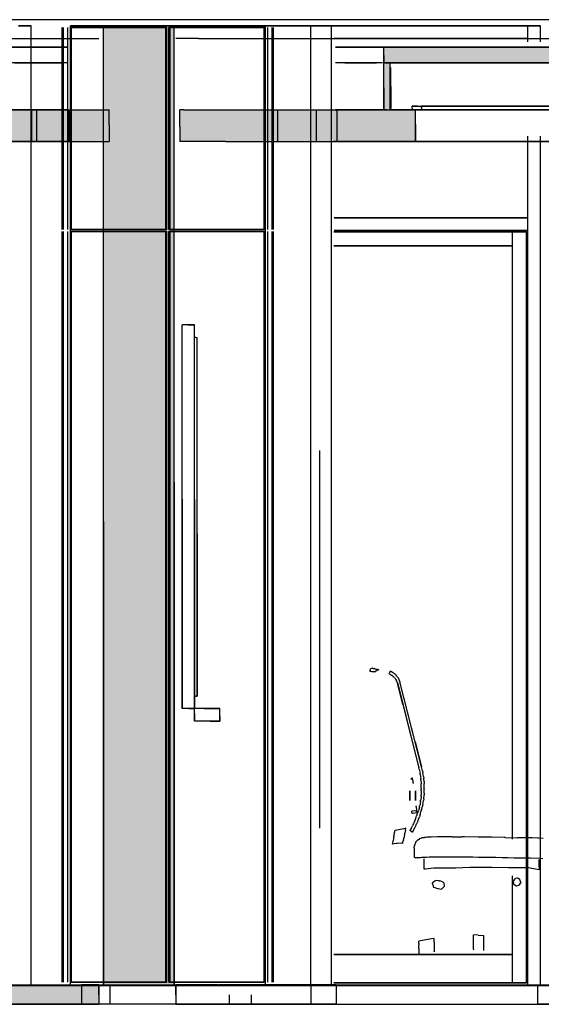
# Model space of a CAD drawing. Header units: millimetres. Extents: x -8253 to 34045, y -61360 to 6071.
# Tile 30 of 67: x 20414 to 22073, y -40060 to -36930. Entities that reach past the tile are written whole.
import ezdxf

# ---------------------------------------------------------------- set-up
doc = ezdxf.new("R2010")
doc.units = ezdxf.units.MM
for name, color, linetype in [('S-TAGLIO-ARR', 9, 'Continuous'), ('S-TAGLIO-CS', 9, 'Continuous'), ('S-TAGLIO-NUOVO', 40, 'Continuous'), ('S-TAGLIO-PAV', 33, 'Continuous'), ('S-TAGLIO-SOFF', 8, 'Continuous'), ('S-VISTA', 8, 'Continuous'), ('S-VISTA-ARREDI', 9, 'Continuous')]:
    doc.layers.add(name, color=color, linetype=linetype)

msp = doc.modelspace()

# ---------------------------------------------------------------- hatches: boundary and pattern name
at = {"layer": 'S-TAGLIO-CS'}
for points in [[(23456, -37068), (21592, -37068), (21582, -37068), (21572, -37068), (21572, -37044), (21572, -37016), (27128, -37016), (27128, -37026), (27128, -37068), (27118, -37068), (27066, -37068), (23456, -37068)], [(21582, -37068), (21592, -37068), (21592, -37136), (21592, -37216), (21582, -37216), (21578, -37216), (21572, -37216), (21572, -37148), (21572, -37068), (21582, -37068)], [(20338, -37316), (20248, -37316), (20248, -37260), (20248, -37216), (20258, -37216), (20328, -37216), (20340, -37216), (20348, -37216), (20424, -37216), (20576, -37216), (20630, -37216), (20632, -37216), (20692, -37216), (20698, -37216), (20698, -37264), (20698, -37316), (20692, -37316), (20632, -37316), (20630, -37316), (20576, -37316), (20338, -37316)], [(21068, -37316), (20924, -37316), (20924, -37270), (20924, -37216), (20936, -37216), (21090, -37216), (21160, -37216), (21498, -37216), (21504, -37216), (21550, -37216), (21572, -37216), (21578, -37216), (21582, -37216), (21592, -37216), (21662, -37216), (21672, -37216), (21672, -37262), (21672, -37316), (21578, -37316), (21550, -37316), (21504, -37316), (21498, -37316), (21160, -37316), (21090, -37316), (21074, -37316), (21068, -37316)]]:
    msp.add_hatch(color=9, dxfattribs=at).paths.add_polyline_path(points)
at = {"layer": 'S-TAGLIO-NUOVO'}
msp.add_hatch(color=40, dxfattribs=at).paths.add_polyline_path([(20788, -40000), (20680, -40000), (20680, -38526), (20680, -36950), (20798, -36950), (20904, -36950), (20904, -38400), (20904, -40000), (20788, -40000)])
at = {"layer": 'S-TAGLIO-PAV'}
for points in [[(20136, -40060), (19808, -40060), (19760, -40060), (17734, -40060), (17716, -40060), (17600, -40060), (17366, -40060), (17364, -40060), (17354, -40060), (17350, -40060), (17342, -40060), (16790, -40060), (16790, -40004), (16790, -40000), (16798, -40000), (17350, -40000), (17354, -40000), (17364, -40000), (17366, -40000), (17436, -40000), (17440, -40000), (17614, -40000), (17732, -40000), (18152, -40000), (18184, -40000), (18640, -40000), (18642, -40000), (19710, -40000), (19732, -40000), (19842, -40000), (19844, -40000), (19996, -40000), (20026, -40000), (20034, -40000), (20418, -40000), (20424, -40000), (20432, -40000), (20638, -40000), (20664, -40000), (20664, -40030), (20664, -40060), (20468, -40060), (20250, -40060), (20210, -40060), (20136, -40060)], [(19996, -40000), (19844, -40000), (19844, -39998), (20052, -39998), (20664, -39998), (20664, -40000), (20638, -40000), (20432, -40000), (20424, -40000), (20418, -40000), (20034, -40000), (20026, -40000), (19996, -40000)], [(21210, -40000), (21048, -40000), (21048, -39998), (21350, -39998), (22248, -39998), (22248, -40000), (21210, -40000)]]:
    msp.add_hatch(color=33, dxfattribs=at).paths.add_polyline_path(points)

# ---------------------------------------------------------------- linework, layer by layer
at = {"layer": 'S-TAGLIO-ARR'}
for p, q in [((20948.2, -37900), (20930, -37900)), ((20930, -38454.1), (20930, -37900)), ((20948.2, -37900), (20970, -37900)), ((20970, -38565.9), (20970, -37900)), ((20973.6, -37940), (20970, -37940)), ((20970, -38455.6), (20970, -37940)), ((20973.6, -37940), (20978, -37940)), ((20978, -38564.4), (20978, -37940)), ((20930, -38454.1), (20930, -39120)), ((20970, -38455.6), (20970, -39080)), ((20970, -38565.9), (20970, -39120)), ((20978, -38564.4), (20978, -39080)), ((21528.6, -39002), (21528.7, -38999.2)), ((21528.7, -38999.2), (21530.1, -38991.3)), ((21532.3, -38991.5), (21534.1, -38991.6)), ((21534.1, -38991.6), (21535.3, -38991.8)), ((21537.9, -38992.6), (21535.3, -38991.8)), ((21537.9, -38992.6), (21540.5, -38992.6)), ((21540.5, -38992.6), (21541.6, -38992.8)), ((21544.3, -38993.7), (21541.6, -38992.8)), ((21544.3, -38993.7), (21546.1, -38994.6)), ((21546.1, -38994.6), (21547, -38994.7)), ((21550.8, -38998.6), (21546.3, -39001.4)), ((21547, -38994.7), (21549.8, -38994.8)), ((21549.8, -38994.8), (21550.8, -38995)), ((21555.4, -38996), (21550.8, -38998.6)), ((21551.4, -38995), (21552.9, -38995.6)), ((21552.9, -38995.6), (21555.4, -38996)), ((21530.6, -39002.4), (21528.6, -39002)), ((21531.7, -39002.2), (21530.6, -39002.4)), ((21533.9, -39002.6), (21531.7, -39002.2)), ((21535.7, -39002.6), (21533.9, -39002.6)), ((21536.2, -39002.6), (21535.7, -39002.6)), ((21538.9, -39002.7), (21536.2, -39002.6)), ((21542.2, -39003.6), (21539.4, -39002.7)), ((21542.8, -39003.7), (21542.2, -39003.6)), ((21544.6, -39003.7), (21542.8, -39003.7)), ((21546.3, -39001.4), (21543.1, -39003.2)), ((21590.9, -39003.1), (21588, -39009)), ((21589.1, -39009.5), (21588, -39009)), ((21589.1, -39009.5), (21592, -39011)), ((21590.9, -39003.1), (21592, -39001)), ((21593.1, -39001.5), (21592, -39001)), ((21592.5, -39011.5), (21592, -39011)), ((21592.5, -39011.5), (21594, -39013)), ((21593.1, -39001.5), (21596, -39003)), ((21594.8, -39013.3), (21594, -39013)), ((21594.8, -39013.3), (21597, -39014)), ((21596.8, -39003.5), (21596, -39003)), ((21596.8, -39003.5), (21599, -39005)), ((21597.8, -39014.5), (21597, -39014)), ((21597.8, -39014.5), (21600, -39016)), ((21600.1, -39005.5), (21599, -39005)), ((21600.5, -39016.8), (21600, -39016)), ((21600.1, -39005.5), (21603, -39007)), ((21600.5, -39016.8), (21602, -39019)), ((21602.8, -39019.5), (21602, -39019)), ((21602.8, -39019.5), (21605, -39021)), ((21603.8, -39007.5), (21603, -39007)), ((21603.8, -39007.5), (21606, -39009)), ((21605.5, -39021.5), (21605, -39021)), ((21605.5, -39021.5), (21607, -39023)), ((21606.8, -39009.8), (21606, -39009)), ((21606.8, -39009.8), (21609, -39012)), ((21607.5, -39023.8), (21607, -39023)), ((21607.5, -39023.8), (21609, -39026)), ((21610.5, -39014.2), (21609, -39012)), ((21609.5, -39026.8), (21609, -39026)), ((21609.5, -39026.8), (21611, -39029)), ((21610.5, -39014.2), (21611, -39015)), ((21613.2, -39017.2), (21611, -39015)), ((21611.3, -39029.8), (21611, -39029)), ((21611.3, -39029.8), (21612, -39032)), ((21613.2, -39017.2), (21614, -39018)), ((21615.5, -39020.2), (21614, -39018)), ((21615.5, -39020.2), (21616, -39021)), ((21618.2, -39023.2), (21616, -39021)), ((21618.2, -39023.2), (21619, -39024)), ((21619.7, -39026.9), (21619, -39024)), ((21619.7, -39026.9), (21620, -39028)), ((21621.5, -39030.2), (21620, -39028)), ((21621.5, -39030.2), (21622, -39031)), ((21622.7, -39033.9), (21622, -39031)), ((21612.5, -39032.8), (21612, -39032)), ((21612.5, -39032.8), (21614, -39035)), ((21614.3, -39035.8), (21614, -39035)), ((21614.3, -39035.8), (21615, -39038)), ((21632.3, -39106.8), (21615, -39038)), ((21622.7, -39033.9), (21623, -39035)), ((21671.7, -39225.6), (21623, -39035)), ((20974.4, -39080), (20970, -39080)), ((20974.4, -39080), (20978, -39080)), ((20951.8, -39120), (20930, -39120)), ((20951.8, -39120), (20970, -39120)), ((21000.8, -39120), (20970, -39120)), ((20970, -39135.4), (20970, -39120)), ((21000.8, -39120), (21050, -39120)), ((21050, -39144.6), (21050, -39120)), ((21632.3, -39106.8), (21683, -39308)), ((20970, -39135.4), (20970, -39160)), ((21050, -39144.6), (21050, -39160)), ((21019.2, -39160), (20970, -39160)), ((21019.2, -39160), (21050, -39160)), ((21671.7, -39225.6), (21692, -39305)), ((21684.1, -39312.8), (21683, -39308)), ((21694.9, -39317.9), (21692, -39305)), ((21660, -39345), (21660, -39341.5)), ((21660, -39345), (21661, -39344)), ((21660.5, -39340.8), (21663, -39340)), ((21663, -39343.2), (21663, -39340)), ((21663, -39344), (21663, -39343.2)), ((21664.6, -39351.1), (21663, -39344)), ((21684.1, -39312.8), (21687, -39325)), ((21687.6, -39329.8), (21687, -39325)), ((21687.6, -39329.8), (21689, -39342)), ((21689.6, -39346.8), (21689, -39342)), ((21694.9, -39317.9), (21696, -39323)), ((21698.1, -39335.9), (21696, -39323)), ((21698.1, -39335.9), (21699, -39341)), ((21699.7, -39353.1), (21699, -39341)), ((21665, -39353), (21664.6, -39351.1)), ((21665, -39355.8), (21665, -39353)), ((21665, -39356), (21665, -39357.8)), ((21689.6, -39346.8), (21691, -39359)), ((21691, -39360.7), (21691, -39359)), ((21691, -39365), (21691, -39360.7)), ((21691, -39369.3), (21691, -39365)), ((21691, -39371), (21691, -39369.3)), ((21691, -39372.4), (21691, -39371)), ((21691, -39372.4), (21691, -39376)), ((21699.7, -39353.1), (21700, -39358)), ((21700, -39358.7), (21700, -39358)), ((21700, -39360.7), (21700, -39358.7)), ((21700, -39365), (21700, -39360.7)), ((21700, -39369.3), (21700, -39365)), ((21700, -39371), (21700, -39369.3)), ((21700, -39374.6), (21700, -39371)), ((21700, -39374.6), (21700, -39376)), ((21690.4, -39398.9), (21689, -39411)), ((21690.4, -39398.9), (21691, -39394)), ((21691, -39381.2), (21691, -39376)), ((21691, -39381.2), (21691, -39394)), ((21698.6, -39406.8), (21700, -39394)), ((21700, -39388.8), (21700, -39376)), ((21700, -39388.8), (21700, -39394)), ((21675, -39429.3), (21675, -39430)), ((21676.6, -39439.4), (21675, -39430)), ((21684.9, -39432.9), (21682, -39445)), ((21684.9, -39432.9), (21685.7, -39428.6)), ((21685.7, -39428.6), (21686, -39428)), ((21688.1, -39415.9), (21686, -39428)), ((21688.1, -39415.9), (21688.7, -39411.3)), ((21688.7, -39411.3), (21689, -39411)), ((21691.4, -39442.1), (21695, -39430)), ((21695.9, -39424.8), (21695, -39430)), ((21695.9, -39424.8), (21698, -39412)), ((21698.6, -39406.8), (21698, -39412)), ((21661, -39446.9), (21661, -39446.3)), ((21661, -39447.7), (21661, -39446.9)), ((21661, -39450.4), (21661, -39447.7)), ((21661, -39450.4), (21661, -39453)), ((21663.5, -39452.6), (21661, -39453)), ((21673.8, -39444.7), (21661.1, -39446.5)), ((21663.5, -39452.6), (21678, -39450)), ((21671, -39475), (21674.6, -39465)), ((21674, -39444.7), (21675, -39444.5)), ((21674.6, -39465), (21676, -39461)), ((21677.4, -39456.7), (21676, -39461)), ((21677, -39442), (21676.6, -39439.4)), ((21677.9, -39448.9), (21677, -39442)), ((21677.4, -39456.7), (21678, -39455)), ((21677.9, -39448.9), (21678, -39450)), ((21678, -39455), (21680.9, -39447.9)), ((21680.9, -39447.9), (21682, -39445)), ((21681, -39475), (21683.9, -39467.2)), ((21683.9, -39467.2), (21685, -39464)), ((21685.9, -39461.4), (21685, -39464)), ((21685.9, -39461.4), (21688, -39455)), ((21688, -39455), (21688.6, -39452.7)), ((21688.6, -39452.7), (21690, -39447)), ((21691.4, -39442.1), (21690, -39447)), ((21613.3, -39505.4), (21640.9, -39499.9)), ((21640.4, -39506.2), (21641.5, -39500.5)), ((21641.5, -39500.5), (21641.8, -39499)), ((21659.7, -39498.7), (21654, -39508)), ((21659.7, -39498.7), (21662, -39495)), ((21662, -39495), (21662.3, -39494.4)), ((21662.3, -39494.4), (21663, -39493)), ((21664.9, -39488.6), (21663, -39493)), ((21664.9, -39488.6), (21666.4, -39485.6)), ((21665.1, -39508.7), (21671, -39497)), ((21666.4, -39485.6), (21667.8, -39482.8)), ((21667.8, -39482.8), (21670, -39477)), ((21670.7, -39475.6), (21670, -39477)), ((21670.7, -39475.6), (21671, -39475)), ((21671.3, -39496.4), (21671, -39497)), ((21671.3, -39496.4), (21672, -39495)), ((21672, -39495), (21673.9, -39491.1)), ((21673.9, -39491.1), (21674.7, -39489.7)), ((21674.7, -39489.7), (21676.1, -39486.8)), ((21676.1, -39486.8), (21677.6, -39483.9)), ((21677.6, -39483.9), (21679, -39481)), ((21679.6, -39479.3), (21679, -39481)), ((21679.6, -39479.3), (21681, -39475)), ((21603.3, -39527.8), (21602.2, -39532.5)), ((21603.3, -39527.8), (21603.6, -39523.6)), ((21603.7, -39523.2), (21603.6, -39523.6)), ((21604.9, -39518.1), (21603.7, -39523.2)), ((21604.9, -39517.3), (21605, -39515.7)), ((21605.4, -39512.7), (21605, -39515.7)), ((21606.4, -39506.7), (21605.5, -39512)), ((21606.4, -39506.7), (21613.3, -39505.4)), ((21635.2, -39532.9), (21637.1, -39527.6)), ((21637.1, -39527.6), (21638.3, -39517.9)), ((21638.3, -39517.9), (21638.4, -39516)), ((21640.4, -39506.2), (21638.4, -39516)), ((21660.6, -39511.6), (21654, -39508)), ((21660.6, -39511.6), (21663, -39513)), ((21665.1, -39508.7), (21663, -39513)), ((21686.8, -39533.3), (21693, -39531)), ((21698.8, -39530.3), (21693, -39531)), ((21700.9, -39530), (21698.8, -39530.3)), ((21705.1, -39529.5), (21700.9, -39530)), ((21710, -39529), (21705.1, -39529.5)), ((21712.2, -39529), (21710, -39529)), ((21718.2, -39529), (21712.2, -39529)), ((21719.5, -39529), (21718.2, -39529)), ((21720, -39529), (21719.5, -39529)), ((21722.1, -39528.9), (21720, -39529)), ((21743, -39528), (21722.1, -39528.9)), ((21780.5, -39528), (21743, -39528)), ((21787.1, -39528), (21780.5, -39528)), ((21789.4, -39528), (21787.1, -39528)), ((21789.4, -39528), (21820.4, -39528)), ((21827.5, -39528), (21820.4, -39528)), ((21828, -39528), (21827.5, -39528)), ((21871.7, -39529), (21828, -39528)), ((21874, -39529.1), (21871.7, -39529)), ((21911.5, -39529.1), (21874, -39529.1)), ((21915.1, -39529.1), (21911.5, -39529.1)), ((21954.3, -39530), (21915.1, -39529.1)), ((21958.1, -39530.1), (21954.3, -39530)), ((21958.1, -39530.1), (21996.8, -39531)), ((22002.1, -39531.1), (21996.8, -39531)), ((22012.1, -39531.2), (22002.1, -39531.1)), ((22043.2, -39531.2), (22012.1, -39531.2)), ((22062, -39532), (22043.2, -39531.2)), ((21600.2, -39542.9), (21598.2, -39551.2)), ((21611.5, -39549.3), (21598.4, -39550.6)), ((21600.8, -39541.1), (21600.2, -39542.9)), ((21601.3, -39540.2), (21600.8, -39541.1)), ((21601.9, -39538.5), (21601.3, -39540.2)), ((21602.1, -39533.6), (21601.9, -39538.5)), ((21602.2, -39532.5), (21602.1, -39533.6)), ((21614.9, -39549.1), (21611.5, -39549.3)), ((21628.4, -39547.6), (21614.9, -39549.1)), ((21631.8, -39547.4), (21628.4, -39547.6)), ((21631.8, -39549.2), (21632.6, -39545.3)), ((21632.6, -39545.3), (21633.6, -39540.4)), ((21634.4, -39537), (21633.6, -39540.4)), ((21634.4, -39537), (21635.2, -39532.9)), ((21670, -39551.3), (21668, -39558)), ((21668, -39561.8), (21668, -39558)), ((21668, -39563.1), (21668, -39562)), ((21668, -39563.1), (21668.1, -39564.2)), ((21673.7, -39544.8), (21670, -39551)), ((21673.7, -39544.8), (21673.9, -39544.4)), ((21673.9, -39544.4), (21674.1, -39544)), ((21678.2, -39539.1), (21674.1, -39544)), ((21678.2, -39539.1), (21679.2, -39538)), ((21680.5, -39537.1), (21679.2, -39538)), ((21680.5, -39537.1), (21685.2, -39534)), ((21686.8, -39533.3), (21685.2, -39534)), ((22066.2, -39532.2), (22062, -39532)), ((22078.4, -39533.2), (22066.2, -39532.2)), ((21668, -39590.3), (21668, -39590.9)), ((21668.9, -39591), (21668, -39591)), ((21668.1, -39564.2), (21668.1, -39590)), ((21668.9, -39591.9), (21668.9, -39591)), ((21668.9, -39592.9), (21668.9, -39592)), ((21669.9, -39593), (21669, -39593)), ((21671, -39594), (21670, -39593)), ((21671.1, -39594), (21673.7, -39593.8)), ((21673.7, -39593.8), (21683.2, -39593.3)), ((21683.2, -39593.3), (21688, -39593)), ((21688, -39593), (21692.9, -39592.7)), ((21692.9, -39592.7), (21707.6, -39592)), ((21707.6, -39592), (21715.7, -39591.5)), ((21715.7, -39591.5), (21730.7, -39591)), ((21730.7, -39591), (21743, -39591)), ((21743, -39591), (21756.1, -39591)), ((21756.1, -39591), (21780.4, -39591)), ((21780.4, -39591), (21794.9, -39591.4)), ((21794.9, -39591.4), (21818, -39591.4)), ((21818, -39591.4), (21834.2, -39591.4)), ((21834.2, -39591.4), (21854.5, -39591.5)), ((21854.5, -39591.5), (21871.4, -39592)), ((21871.4, -39592), (21889.5, -39592.5)), ((21889.5, -39592.5), (21908.9, -39592.5)), ((21908.9, -39592.5), (21928.5, -39592.5)), ((21928.5, -39592.5), (21948.5, -39593)), ((21948.5, -39593), (21966.5, -39593.5)), ((21966.5, -39593.5), (21986.4, -39594.1)), ((21986.4, -39594.1), (22003.1, -39594.1)), ((22003.1, -39594.1), (22022.9, -39594.1)), ((22022.9, -39594.1), (22038.1, -39594.6)), ((21700, -39630), (21700, -39597.6)), ((21845.3, -39625.5), (21800.9, -39627.1)), ((21892.3, -39625.6), (21845.3, -39625.5)), ((21915.7, -39625), (21892.3, -39625.6)), ((21968.4, -39625.7), (21915.7, -39625)), ((21993.4, -39626.1), (21968.4, -39625.7)), ((22038.1, -39594.6), (22070.3, -39595.8)), ((22066.3, -39622.9), (22066.3, -39600)), ((22066.3, -39622.9), (22066.3, -39633)), ((22070.3, -39595.8), (22077.2, -39596.2)), ((21704.4, -39630.1), (21700, -39630.7)), ((21730.4, -39627.6), (21704.4, -39630.1)), ((21750.1, -39627.4), (21730.4, -39627.6)), ((21768.5, -39627.1), (21750.1, -39627.4)), ((21800.9, -39627.1), (21768.5, -39627.1)), ((22006, -39626.4), (21993.4, -39626.1)), ((22032.4, -39626.4), (22006, -39626.4)), ((22059, -39631.7), (22032.4, -39626.4)), ((22066.3, -39633), (22059, -39631.7)), ((21734, -39668.5), (21726.4, -39674.1)), ((21727, -39676.6), (21726.4, -39674.1)), ((21727, -39676.6), (21729.3, -39687.5)), ((21729.3, -39687.5), (21731.2, -39688.1)), ((21731.2, -39688.1), (21742.3, -39691.5)), ((21736.5, -39666.4), (21734, -39668.5)), ((21746.2, -39667.2), (21736.5, -39666.4)), ((21746.2, -39667.2), (21749.5, -39667.7)), ((21758.4, -39670.6), (21749.5, -39667.7)), ((21763.4, -39685.3), (21756.5, -39692.4)), ((21758.4, -39670.6), (21761.8, -39671.7)), ((21761.8, -39671.7), (21763.2, -39682.5)), ((21763.2, -39682.5), (21763.4, -39685.3)), ((21983, -39669), (21983.3, -39668)), ((21983, -39669.7), (21983, -39669)), ((21983, -39669.7), (21983, -39670.4)), ((21983, -39670.4), (21984.3, -39676.3)), ((21983.3, -39668), (21983.7, -39667.3)), ((21987.6, -39662), (21983.7, -39667.3)), ((21984.7, -39677), (21984.3, -39676.3)), ((21985, -39678), (21984.7, -39677)), ((21985.7, -39678.7), (21985, -39678)), ((21985.7, -39678.7), (21986, -39679)), ((21986, -39679), (21991.3, -39682.3)), ((21988.3, -39661.7), (21987.6, -39662)), ((21989, -39661), (21988.3, -39661.7)), ((21989.7, -39660.7), (21989, -39661)), ((21990.4, -39660.3), (21989.7, -39660.7)), ((21996.3, -39659), (21990.4, -39660.3)), ((21991.3, -39682.3), (21992, -39682.7)), ((21992, -39682.7), (21993, -39683)), ((21993, -39683), (21993.7, -39683)), ((21993.7, -39683), (21994.4, -39683)), ((21994.4, -39683), (22000.3, -39681.7)), ((21997.3, -39659), (21996.3, -39659)), ((21998, -39659), (21997.3, -39659)), ((21998.7, -39659.3), (21998, -39659)), ((21999.4, -39659.7), (21998.7, -39659.3)), ((22004, -39663.6), (21999.4, -39659.7)), ((22000.3, -39681.7), (22001, -39681.3)), ((22001, -39681.3), (22002, -39681)), ((22002, -39681), (22002.7, -39680.7)), ((22003, -39680), (22002.7, -39680.7)), ((22003, -39680), (22006.3, -39675.4)), ((22004.7, -39664.3), (22004, -39663.6)), ((22004.7, -39664.3), (22005, -39665)), ((22005.3, -39665.7), (22005, -39665)), ((22005.7, -39666.4), (22005.3, -39665.7)), ((22007, -39672.3), (22005.7, -39666.4)), ((22006.3, -39675.4), (22006.7, -39674.7)), ((22006.7, -39674.7), (22007, -39674)), ((22007, -39672.3), (22007, -39673.3)), ((22007, -39673.3), (22007, -39674)), ((21742.3, -39691.5), (21744.1, -39692)), ((21744.1, -39692), (21755.1, -39693.7)), ((21755.1, -39693.7), (21756.5, -39692.4)), ((21857.3, -39843.3), (21857.1, -39838.7)), ((21872.1, -39840.2), (21857.1, -39838.7)), ((21857.3, -39844.2), (21857.3, -39843.3)), ((21857.3, -39856.4), (21857.3, -39844.4)), ((21872.1, -39840.2), (21889.9, -39841.7)), ((21890.1, -39844.2), (21889.9, -39841.7)), ((21890.1, -39845.4), (21890.1, -39844.2)), ((21723.4, -39852.1), (21682.8, -39859.3)), ((21682.8, -39866.2), (21682.8, -39859.3)), ((21682.8, -39866.2), (21683.2, -39871.2)), ((21683.2, -39882.5), (21683.2, -39871.2)), ((21731.8, -39850.4), (21723.4, -39852.1)), ((21731.9, -39862.6), (21731.8, -39850.4)), ((21731.9, -39862.6), (21732.2, -39890.6)), ((21857.3, -39857.4), (21857.3, -39856.4)), ((21857.3, -39858.7), (21857.3, -39857.4)), ((21857.3, -39876.8), (21857.3, -39858.7)), ((21890.2, -39846.4), (21890.1, -39845.4)), ((21890.1, -39846.9), (21890.2, -39846.4)), ((21890.1, -39869.3), (21890.1, -39846.9)), ((21890.2, -39870.7), (21890.1, -39869.3)), ((21890.2, -39876.7), (21890.2, -39870.7)), ((21683.2, -39882.5), (21683.5, -39898.9)), ((21732, -39892.2), (21731.7, -39893.3)), ((21732, -39892.2), (21732.2, -39890.6)), ((21856.9, -39885), (21857.3, -39879.4)), ((21856.9, -39885), (21857.1, -39886.7)), ((21857.3, -39877.5), (21857.3, -39876.8)), ((21857.3, -39879.4), (21857.3, -39877.5)), ((21889.9, -39883), (21890, -39882.2)), ((21890, -39884.5), (21889.9, -39883)), ((21890, -39882.2), (21890.2, -39877.2)), ((21890, -39885), (21890, -39884.5)), ((21890.2, -39888.6), (21890, -39885)), ((21890.2, -39877.2), (21890.2, -39876.7))]:
    msp.add_line(p, q, dxfattribs=at)
at = {"layer": 'S-TAGLIO-CS'}
for p, q in [((21572, -37017), (27127.1, -37017)), ((21572, -37043.7), (21572, -37017)), ((21572, -37043.7), (21572, -37067)), ((23456.4, -37067), (21572, -37067)), ((21582.8, -37067), (21572, -37067)), ((21572, -37147.1), (21572, -37067)), ((21582.8, -37067), (21592, -37067)), ((21592, -37136.7), (21592, -37067)), ((21594, -37142.3), (21594, -37082)), ((21572, -37147.1), (21572, -37217)), ((21592, -37136.7), (21592, -37217)), ((21594, -37142.3), (21594, -37212)), ((21678.4, -37205), (21662, -37205)), ((21662, -37211.5), (21662, -37205)), ((21662, -37211.5), (21662, -37217)), ((21678.4, -37205), (21692, -37205)), ((21692, -37210.5), (21692, -37205)), ((21692, -37210.5), (21692, -37217)), ((20423.1, -37217), (20248, -37217)), ((20423.1, -37217), (20575.6, -37217)), ((20575.6, -37217), (20629.5, -37217)), ((20629.5, -37217), (20631.3, -37217)), ((20631.3, -37217), (20692.8, -37217)), ((20692.8, -37217), (20698, -37217)), ((20698, -37264.6), (20698, -37217)), ((20935.7, -37217), (20923, -37217)), ((20923, -37270.3), (20923, -37217)), ((20935.7, -37217), (21089, -37217)), ((21089, -37217), (21160.9, -37217)), ((21160.9, -37217), (21498.9, -37217)), ((21498.9, -37217), (21504.5, -37217)), ((21504.5, -37217), (21550.5, -37217)), ((21550.5, -37217), (21577, -37217)), ((21581.4, -37217), (21572, -37217)), ((21577.4, -37217), (21672, -37217)), ((21581.4, -37217), (21592, -37217)), ((21675.9, -37217), (21662, -37217)), ((21672, -37262.8), (21672, -37217)), ((21675.9, -37217), (21692, -37217)), ((20698, -37264.6), (20698, -37317)), ((20923, -37270.3), (20923, -37317)), ((21672, -37262.8), (21672, -37317)), ((20338.3, -37317), (20575.6, -37317)), ((20575.6, -37317), (20629.5, -37317)), ((20629.5, -37317), (20631.3, -37317)), ((20631.3, -37317), (20692.8, -37317)), ((20692.8, -37317), (20698, -37317)), ((21068.7, -37317), (20923, -37317)), ((21069, -37317), (21073.7, -37317)), ((21073.7, -37317), (21089, -37317)), ((21089, -37317), (21160.9, -37317)), ((21160.9, -37317), (21498.9, -37317)), ((21498.9, -37317), (21504.5, -37317)), ((21504.5, -37317), (21550.5, -37317)), ((21550.5, -37317), (21577, -37317)), ((21577, -37317), (21672, -37317))]:
    msp.add_line(p, q, dxfattribs=at)
at = {"layer": 'S-TAGLIO-NUOVO'}
for p, q in [((20798.1, -36950), (20680, -36950)), ((20680, -38525), (20680, -36950)), ((20798.1, -36950), (20905, -36950)), ((20905, -38400), (20905, -36950)), ((20905, -38400), (20905, -40000)), ((20680, -38525), (20680, -40000)), ((20788.9, -40000), (20680, -40000)), ((20788.9, -40000), (20905, -40000))]:
    msp.add_line(p, q, dxfattribs=at)
at = {"layer": 'S-TAGLIO-PAV'}
for p, q in [((20033.5, -40000), (20417.5, -40000)), ((20051.1, -39998), (20665, -39998)), ((20417.5, -40000), (20423.5, -40000)), ((20423.5, -40000), (20432.5, -40000)), ((20638.6, -40000), (20432.5, -40000)), ((20638.6, -40000), (20665, -40000)), ((20665, -39999.5), (20665, -39998)), ((20665, -39999.5), (20665, -40000)), ((20665, -40029.9), (20665, -40000)), ((20943.9, -39998), (20910, -39998)), ((20910, -39998.5), (20910, -39998)), ((20910, -39998.5), (20910, -40000)), ((20910, -40029.9), (20910, -40000)), ((20980.1, -40000), (20910, -40000)), ((20943.9, -39998), (21045, -39998)), ((20980.1, -40000), (21209.1, -40000)), ((21045, -39999.5), (21045, -39998)), ((21045, -39999.5), (21045, -40000)), ((21045.8, -40000), (21045, -40000)), ((21045.8, -40000), (21048, -40000)), ((21349.6, -39998), (21048, -39998)), ((21048, -39998.5), (21048, -39998)), ((21048, -39998.5), (21048, -40000)), ((21209.1, -40000), (22954.8, -40000)), ((21349.6, -39998), (22248, -39998)), ((20665, -40029.9), (20665, -40060)), ((20910, -40029.9), (20910, -40060)), ((20249.8, -40060), (20467.5, -40060)), ((20467.5, -40060), (20665, -40060)), ((21125.6, -40060), (20910, -40060)), ((21125.6, -40060), (21209.1, -40060)), ((21209.1, -40060), (22954.8, -40060))]:
    msp.add_line(p, q, dxfattribs=at)
at = {"layer": 'S-TAGLIO-SOFF'}
for p, q in [((20250.1, -36990), (20460.3, -36990)), ((20460.3, -36990), (20665, -36990)), ((20982.6, -36990), (20910, -36990)), ((20982.6, -36990), (21204.6, -36990)), ((21204.6, -36990), (23024.4, -36990))]:
    msp.add_line(p, q, dxfattribs=at)
at = {"layer": 'S-VISTA'}
for p, q in [((20610, -36930), (20240, -36930)), ((20700, -36930), (20610, -36930)), ((21080, -36930), (20700, -36930)), ((21150, -36930), (21080, -36930)), ((21340, -36930), (21150, -36930)), ((21420, -36930), (21340, -36930)), ((22060, -36930), (21420, -36930)), ((22140, -36930), (22060, -36930)), ((20410, -36950), (20450, -36950)), ((20450, -36950), (20410, -36950)), ((20450, -40000), (20450, -36950)), ((20450, -40000), (20450, -36950)), ((20549, -37597), (20549, -36955)), ((20549, -37597), (20549, -36955)), ((20549, -37597), (20549, -36955)), ((20549, -37597), (20549, -36955)), ((20553, -37597), (20553, -36955)), ((20553, -37597), (20553, -36955)), ((20553, -37597), (20553, -36955)), ((20553, -37597), (20553, -36955)), ((20567, -37597), (20567, -36955)), ((20567, -37597), (20567, -36955)), ((20567, -37597), (20567, -36955)), ((20567, -37597), (20567, -36955)), ((21195, -36950), (20575, -36950)), ((20575, -36950), (21195, -36950)), ((20575, -40000), (20575, -36950)), ((20882, -36955), (20575, -36955)), ((20575, -37597), (20575, -36955)), ((20575, -37597), (20575, -36955)), ((20579, -36955), (20878, -36955)), ((20579, -37597), (20579, -36955)), ((20680, -40000), (20680, -36950)), ((20680, -36950), (20905, -36950)), ((20878, -37597), (20878, -36955)), ((20882, -37597), (20882, -36955)), ((20882, -37597), (20882, -36955)), ((21195, -36955), (20888, -36955)), ((20888, -37597), (20888, -36955)), ((20888, -37597), (20888, -36955)), ((20892, -36955), (21191, -36955)), ((20892, -37597), (20892, -36955)), ((20905, -40000), (20905, -36950)), ((21340, -36950), (21055, -36950)), ((21055, -36950), (21195, -36950)), ((21180, -36950), (21340, -36950)), ((21191, -37597), (21191, -36955)), ((21195, -40000), (21195, -36950)), ((21195, -37597), (21195, -36955)), ((21195, -37597), (21195, -36955)), ((21203, -37597), (21203, -36955)), ((21217, -37597), (21217, -36955)), ((21220, -36950), (21260, -36950)), ((21260, -36950), (21220, -36950)), ((21221, -37597), (21221, -36955)), ((21260, -36950), (22030, -36950)), ((22030, -36950), (21260, -36950)), ((21405, -36950), (21340, -36950)), ((21340, -36950), (21405, -36950)), ((21340, -40000), (21340, -36950)), ((21405, -40000), (21405, -36950)), ((21405, -40000), (21405, -36950)), ((22030, -36950), (22070, -36950)), ((22070, -36950), (22030, -36950)), ((22030, -37000), (22030, -36950)), ((22030, -37000), (22030, -36950)), ((22030, -36990), (22030, -36950)), ((22030, -36990), (22030, -36950)), ((22070, -37000), (22070, -36950)), ((22070, -37000), (22070, -36950)), ((20240, -36990), (20558.8, -36990)), ((21232.5, -36990), (21340, -36990)), ((21340, -36990), (21420, -36990)), ((21414, -36990), (22030, -36990)), ((22030, -36990), (21414, -36990)), ((21414, -36990), (22030, -36990)), ((22030, -36990), (21414, -36990)), ((21420, -36990), (22060, -36990)), ((22060, -36990), (22140, -36990)), ((19568, -37017), (20568, -37017)), ((20568, -37017), (20218, -37017)), ((23918, -37017), (21418, -37017)), ((21418, -37017), (23918, -37017)), ((21572, -37017), (25618, -37017)), ((21572, -37067), (21572, -37017)), ((20568, -37067), (20368, -37067)), ((20568, -37067), (20368, -37067)), ((20398, -37067), (20548, -37067)), ((21568, -37067), (21418, -37067)), ((21568, -37067), (21418, -37067)), ((21448, -37067), (21548, -37067)), ((21572, -37067), (24657.1, -37067)), ((21572, -37067), (24657.1, -37067)), ((21572, -37217), (21572, -37067)), ((24626.5, -37067), (21592, -37067)), ((21592, -37217), (21592, -37067)), ((21662, -37205), (24645.9, -37205)), ((24625.3, -37205), (21692, -37205)), ((20294.1, -37217), (20452, -37217)), ((20468, -37217), (20367.1, -37217)), ((20568, -37217), (20368, -37217)), ((20398, -37217), (20548, -37217)), ((20567, -37217), (20452, -37217)), ((20452, -37317), (20452, -37217)), ((20452, -37217), (20567, -37217)), ((20452, -37317), (20452, -37217)), ((20468, -37317), (20468, -37217)), ((20567, -37317), (20567, -37217)), ((20567, -37317), (20567, -37217)), ((20571, -37317), (20571, -37217)), ((21183, -37217), (21235, -37217)), ((21235, -37317), (21235, -37217)), ((21358, -37217), (21423, -37217)), ((21358, -37317), (21358, -37217)), ((21568, -37217), (21418, -37217)), ((21573, -37217), (21423, -37217)), ((21423, -37217), (21673, -37217)), ((21423, -37317), (21423, -37217)), ((21423, -37317), (21423, -37217)), ((21448, -37217), (21548, -37217)), ((21572, -37217), (24657.1, -37217)), ((24626.5, -37217), (21592, -37217)), ((21662, -37217), (24645.9, -37217)), ((24468, -37217), (21672, -37217)), ((21672, -37317), (21672, -37217)), ((24625.3, -37217), (21692, -37217)), ((22030, -40000), (22030, -37300)), ((22030, -40000), (22030, -37300)), ((22030, -37560), (22030, -37300.9)), ((22030, -37560), (22030, -37300.9)), ((22070, -40000), (22070, -37300)), ((22070, -40000), (22070, -37300)), ((20561.5, -37317), (19509.4, -37317)), ((20468, -37317), (19610, -37317)), ((19610, -37317), (20452, -37317)), ((20118, -37317), (20568, -37317)), ((20567, -37317), (20452, -37317)), ((20452, -37317), (20567, -37317)), ((21183, -37317), (21235, -37317)), ((21358, -37317), (21423, -37317)), ((23818, -37317), (21413.2, -37317)), ((21418, -37317), (23818, -37317)), ((24123, -37317), (21423, -37317)), ((21423, -37317), (24123, -37317)), ((24468, -37317), (21672, -37317)), ((21414, -37560), (22030, -37560)), ((22030, -37560), (21414, -37560)), ((21414, -37560), (22030, -37560)), ((22030, -37560), (21414, -37560)), ((22030, -37600), (22030, -37560)), ((22030, -37600), (22030, -37560)), ((20549, -39990), (20549, -37603)), ((20549, -39990), (20549, -37603)), ((20549, -39990), (20549, -37603)), ((20549, -39990), (20549, -37603)), ((20553, -39990), (20553, -37603)), ((20553, -39990), (20553, -37603)), ((20553, -39990), (20553, -37603)), ((20553, -39990), (20553, -37603)), ((20567, -39990), (20567, -37603)), ((20567, -39990), (20567, -37603)), ((20567, -39990), (20567, -37603)), ((20567, -39990), (20567, -37603)), ((20882, -37597), (20575, -37597)), ((20882, -37603), (20575, -37603)), ((20575, -39990), (20575, -37603)), ((20575, -39990), (20575, -37603)), ((20579, -37597), (20878, -37597)), ((20579, -37603), (20878, -37603)), ((20579, -39990), (20579, -37603)), ((20878, -39990), (20878, -37603)), ((20882, -39990), (20882, -37603)), ((20882, -39990), (20882, -37603)), ((21195, -37597), (20888, -37597)), ((21195, -37603), (20888, -37603)), ((20888, -39990), (20888, -37603)), ((20888, -39990), (20888, -37603)), ((20892, -37597), (21191, -37597)), ((20892, -37603), (21191, -37603)), ((20892, -39990), (20892, -37603)), ((21191, -39990), (21191, -37603)), ((21195, -39990), (21195, -37603)), ((21195, -39990), (21195, -37603)), ((21203, -39990), (21203, -37603)), ((21217, -39990), (21217, -37603)), ((21221, -39990), (21221, -37603)), ((21412.4, -37604), (21981, -37604)), ((21981, -37604), (21412.4, -37604)), ((21414, -37600), (22030, -37600)), ((22030, -37600), (21414, -37600)), ((21981, -37604), (22026, -37604)), ((22026, -37604), (21981, -37604)), ((21981, -39534.7), (21981, -37604)), ((21981, -39534.7), (21981, -37604)), ((21981, -37649), (21981, -37604)), ((21981, -37649), (21981, -37604)), ((22026, -39992), (22026, -37604)), ((22026, -39992), (22026, -37604)), ((21412.4, -37649), (21981, -37649)), ((21981, -37649), (21412.4, -37649)), ((21412.4, -37649), (21981, -37649)), ((21981, -37649), (21412.4, -37649)), ((21981, -39501.5), (21981, -37649)), ((21981, -39501.5), (21981, -37649)), ((21340, -39500), (21340, -38300)), ((21368, -39500), (21368, -38300)), ((21368, -39500), (21368, -38300)), ((21981, -39902), (21981, -39651.7)), ((21981, -39902), (21981, -39651.7)), ((21981, -39992), (21981, -39687.1)), ((21981, -39992), (21981, -39687.1)), ((21412.4, -39902), (21981, -39902)), ((21981, -39902), (21412.4, -39902)), ((21412.4, -39902), (21981, -39902)), ((21981, -39902), (21412.4, -39902)), ((21981, -39992), (21981, -39902)), ((21981, -39992), (21981, -39902)), ((19444, -39998), (20644, -39998)), ((19444, -39998), (20644, -39998)), ((19444, -40000), (20644, -40000)), ((19444, -40000), (20644, -40000)), ((19845, -39998), (20665, -39998)), ((19845, -39998), (20645, -39998)), ((19845, -39998), (20665, -39998)), ((19845, -40000), (20665, -40000)), ((19845, -40000), (20665, -40000)), ((19845, -40000), (20645, -40000)), ((20246, -39998), (20665, -39998)), ((20246, -39998), (20665, -39998)), ((20246, -39998), (20646, -39998)), ((20246, -40000), (20665, -40000)), ((20246, -40000), (20665, -40000)), ((20246, -40000), (20646, -40000)), ((20410, -40000), (20450, -40000)), ((20450, -40000), (20410, -40000)), ((20882, -39990), (20575, -39990)), ((20575, -39990), (20882, -39990)), ((20936.7, -40000), (20575, -40000)), ((20575, -40000), (21195, -40000)), ((20579, -39990), (20878, -39990)), ((20878, -39990), (20579, -39990)), ((20665, -39998), (20610, -39998)), ((20610, -39998), (20700, -39998)), ((20700, -40000), (20610, -40000)), ((20610, -40000), (20610, -40060)), ((20610, -40000), (20610, -40060)), ((20665, -40000), (20610, -40000)), ((20665, -40000), (20610, -40000)), ((20610, -40000), (20700, -40000)), ((20665, -40000), (20665, -40060)), ((20680, -40000), (20905, -40000)), ((20700, -39998), (20930, -39998)), ((20917.1, -40000), (20700, -40000)), ((20700, -40000), (20700, -40060)), ((20700, -40000), (20930, -40000)), ((21195, -39990), (20888, -39990)), ((20888, -39990), (20939.2, -39990)), ((20892, -39990), (21191, -39990)), ((20910, -39998), (21045, -39998)), ((20910, -39998), (21446, -39998)), ((20910, -39998), (21446, -39998)), ((20910, -39998), (21847, -39998)), ((20910, -39998), (21847, -39998)), ((20910, -39998), (21045, -39998)), ((21045, -39998), (20910, -39998)), ((20910, -40000), (21340, -40000)), ((20910, -40000), (20910, -40060)), ((20910, -40000), (21045, -40000)), ((20910, -40000), (21446, -40000)), ((20910, -40000), (21446, -40000)), ((20910, -40000), (21847, -40000)), ((20910, -40000), (21847, -40000)), ((20910, -40000), (21045, -40000)), ((21045, -40000), (20910, -40000)), ((21048, -39998), (22248, -39998)), ((21048, -39998), (22248, -39998)), ((21340, -39998), (21048, -39998)), ((21340, -40000), (21048, -40000)), ((21048, -40000), (22248, -40000)), ((21048, -40000), (22248, -40000)), ((21340, -40000), (21055, -40000)), ((21420, -39998), (21340, -39998)), ((21405, -40000), (21340, -40000)), ((21340, -40000), (21420, -40000)), ((21340, -40000), (21340, -40060)), ((21420, -40000), (21340, -40000)), ((21412.4, -39992), (21981, -39992)), ((21981, -39992), (21412.4, -39992)), ((21420, -40000), (21420, -40060)), ((21448, -39998), (22248, -39998)), ((21448, -40000), (22248, -40000)), ((21449, -39998), (22649, -39998)), ((21449, -39998), (22649, -39998)), ((21449, -39998), (22649, -39998)), ((21449, -40000), (22649, -40000)), ((21449, -40000), (22649, -40000)), ((21449, -40000), (22649, -40000)), ((21850, -39998), (23050, -39998)), ((21850, -39998), (23050, -39998)), ((21850, -40000), (23050, -40000)), ((21850, -40000), (23050, -40000)), ((21981, -39992), (22026, -39992)), ((22026, -39992), (21981, -39992)), ((22030, -40000), (22070, -40000)), ((22070, -40000), (22030, -40000)), ((22060, -40000), (22060, -40060)), ((21080, -40030), (21080, -40060)), ((21150, -40030), (21150, -40060)), ((21150, -40030), (21150, -40060)), ((21340, -40030), (21340, -40060)), ((20610, -40060), (20240, -40060)), ((20240, -40060), (20665, -40060)), ((20700, -40060), (20610, -40060)), ((21080, -40060), (20700, -40060)), ((20910, -40060), (21340, -40060)), ((21150, -40060), (21080, -40060)), ((21340, -40060), (21150, -40060)), ((21420, -40060), (21340, -40060)), ((21340, -40060), (21420, -40060)), ((21420, -40060), (22060, -40060)), ((22140, -40060), (22060, -40060)), ((22060, -40060), (22140, -40060))]:
    msp.add_line(p, q, dxfattribs=at)
at = {"layer": 'S-VISTA-ARREDI'}
for p, q in [((20970, -37900), (20930, -37900)), ((20930, -39120), (20930, -37900)), ((20970, -39120), (20970, -37900)), ((20970, -39080), (20970, -37940)), ((20978, -39080), (20978, -37940)), ((21615, -39038), (21683, -39308)), ((21692, -39305), (21623, -39035)), ((20970, -39120), (20930, -39120)), ((21050, -39120), (20970, -39120)), ((20970, -39160), (20970, -39120)), ((21050, -39160), (21050, -39120)), ((21050, -39160), (20970, -39160)), ((21654, -39381), (21654, -39412)), ((21654, -39412), (21654, -39381)), ((21673, -39381), (21673, -39412)), ((21673, -39412), (21673, -39381))]:
    msp.add_line(p, q, dxfattribs=at)

doc.saveas('drawing.dxf')
